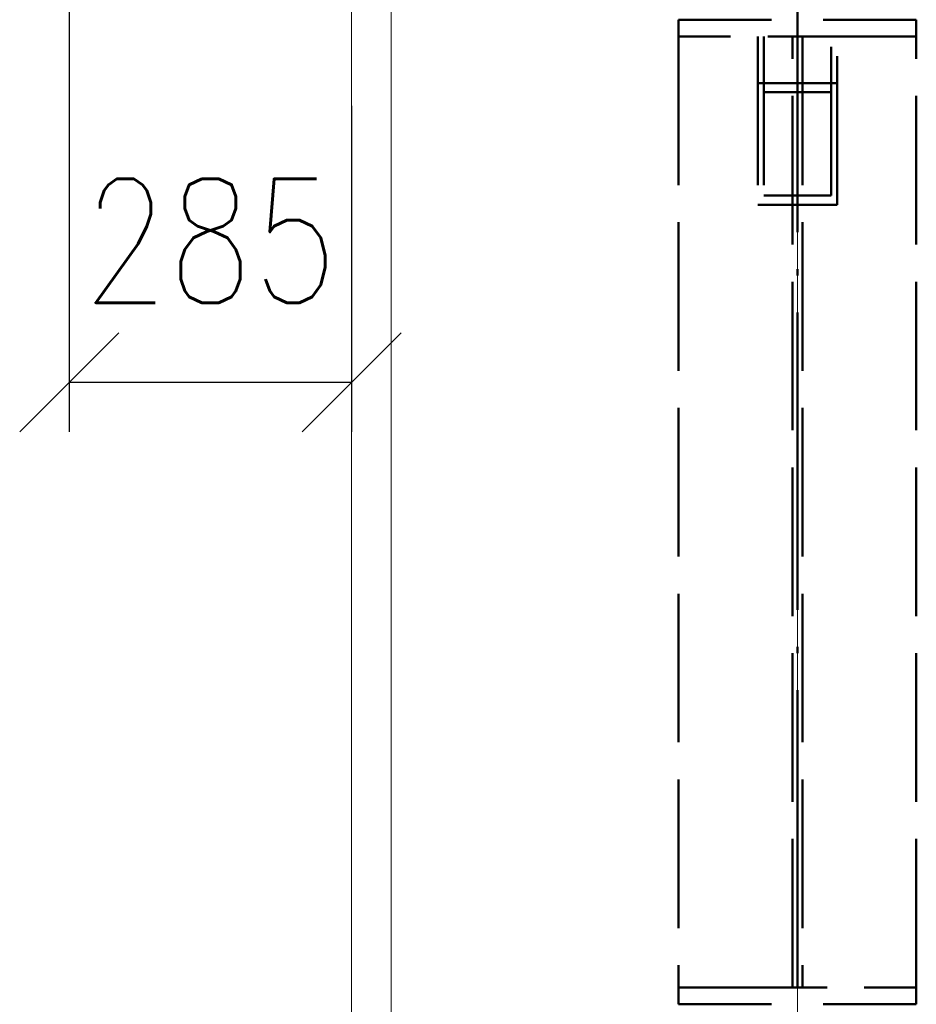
# Paper-space layout 'Layout1' of a CAD drawing. Extents: x -2 to 1243, y -36 to 596.
# Tile 92 of 132: x 913 to 931, y 434 to 454. Entities that reach past the tile are written whole.
import ezdxf

# ---------------------------------------------------------------- set-up
doc = ezdxf.new("R2010")
doc.units = 0
doc.linetypes.add('ACAD_ISO02W100', pattern=[15, 12, -3])
doc.linetypes.add('ACAD_ISO04W100', pattern=[30.5, 24, -3, 0.5, -3])
doc.layers.get('0').update_dxf_attribs({"linetype": 'CONTINUOUS'})
doc.layers.get('DEFPOINTS').update_dxf_attribs({"color": 132, "linetype": 'CONTINUOUS'})
for name, color, linetype, lineweight in [('SS_1.ET-HALA_TaO-SLOUP', 9, 'CONTINUOUS', 13), ('SS_2.ET-HALA_TaO-VESTAVBA_A1÷B2-VAZBA', 200, 'CONTINUOUS', 50), ('SS_KOTY', 3, 'CONTINUOUS', 25)]:
    doc.layers.add(name, color=color, linetype=linetype, lineweight=lineweight)
doc.styles.add('ROMANS', font='romans.shx', dxfattribs={"width": 0.8})
doc.dimstyles.new('A-1_(2.5)_50AS', dxfattribs={"dimtxt": 2.5, "dimasz": 2, "dimexe": 1, "dimexo": 2, "dimgap": 0, "dimtad": 0, "dimdec": 1, "dimlfac": 50, "dimrnd": 1, "dimtxsty": 'ROMANS', "dimblk1": 'OBLIQUE', "dimblk2": 'OBLIQUE', "dimsah": 1, "dimcen": 2, "dimclrd": 256, "dimclre": 256, "dimclrt": 256, "dimadec": 1, "dimazin": 2, "dimtfac": 0.714286, "dimtdec": 1, "dimtmove": 0, "dimatfit": 3, "dimldrblk": 'OPEN', "dimfxl": 1, "dimtvp": 1.142857, "dimtfill": 1, "dimtolj": 1, "dimlwd": -1, "dimlwe": -1, "dimarcsym": 0})

# ---------------------------------------------------------------- blocks, each defined once
blk = doc.blocks.new('_Oblique')
at = {"color": 0, "linetype": 'ByBlock', "lineweight": -2}
blk.add_line((-0.5, -0.5), (0.5, 0.5), dxfattribs=at)
blk = doc.blocks.new('*D78')
at = {"layer": 'DEFPOINTS', "color": 0, "transparency": 16777216}
for p in [(914.082, 459.461, -19923.3), (919.782, 454.161, -19921.2), (919.782, 446.58)]:
    blk.add_point(p, dxfattribs=at)
at = {"layer": 'SS_KOTY', "transparency": 16777216}
for p, q in [((914.082, 457.461), (914.082, 445.58)), ((919.782, 452.161), (919.782, 445.58)), ((914.082, 446.58), (919.782, 446.58))]:
    blk.add_line(p, q, dxfattribs=at)
at = {"layer": 'SS_KOTY', "transparency": 16777216, "xscale": 2, "yscale": 2, "zscale": 2, "rotation": 180}
blk.add_blockref('_Oblique', (914.082, 446.58), dxfattribs=at)
at = {"layer": 'SS_KOTY', "transparency": 16777216, "xscale": 2, "yscale": 2, "zscale": 2}
blk.add_blockref('_Oblique', (919.782, 446.58), dxfattribs=at)
at = {"layer": 'SS_KOTY', "transparency": 16777216, "insert": (916.932, 449.437), "char_height": 2.5, "attachment_point": 5, "style": 'ROMANS', "bg_fill": 3, "box_fill_scale": 1.1, "bg_fill_color": 256, "bg_fill_true_color": 13158600, "bg_fill_transparency": 0}
blk.add_mtext('\\A1;285', dxfattribs=at)
blk = doc.blocks.new('_OPEN')
at = {"color": 0, "linetype": 'ByBlock'}
for p, q in [((-1, 0.1667), (0, 0)), ((0, 0), (-1, -0.1667)), ((0, 0), (-1, 0))]:
    blk.add_line(p, q, dxfattribs=at)

psp = doc.layouts.get("Layout1")

# ---------------------------------------------------------------- linework, layer by layer
at = {"layer": 'SS_1.ET-HALA_TaO-SLOUP', "color": 9, "linetype": 'ACAD_ISO04W100', "ltscale": 0.25}
psp.add_line((928.7822, 317.5608), (928.7822, 544.731), dxfattribs=at)
at = {"layer": 'SS_2.ET-HALA_TaO-VESTAVBA_A1÷B2-VAZBA', "color": 7, "linetype": 'ACAD_ISO04W100', "ltscale": 0.25}
for p, q in [((928.7822, 434.3608), (928.7822, 458.3608)), ((928.7822, 451.3938), (928.7822, 455.9608))]:
    psp.add_line(p, q, dxfattribs=at)
at = {"layer": 'SS_2.ET-HALA_TaO-VESTAVBA_A1÷B2-VAZBA', "color": 3, "linetype": 'ACAD_ISO02W100', "ltscale": 0.25}
for p, q in [((928.2622, 453.9008), (926.3822, 453.9008)), ((926.3822, 453.9008), (926.3822, 453.5608)), ((931.1822, 453.9008), (929.3022, 453.9008)), ((931.1822, 453.5608), (931.1822, 453.9008)), ((931.1822, 453.5608), (926.3822, 453.5608)), ((926.3822, 453.5608), (926.3822, 434.3608)), ((927.9822, 453.5608), (927.9822, 450.1655)), ((928.1022, 453.5608), (928.1022, 450.3498)), ((928.6822, 434.3608), (928.6822, 453.5608)), ((928.8822, 453.5608), (928.8822, 434.3608)), ((929.4622, 450.3498), (929.4622, 453.5608)), ((929.5822, 450.1655), (929.5822, 453.5608)), ((931.1822, 434.3608), (931.1822, 453.5608)), ((927.9822, 452.6221), (929.5822, 452.6221)), ((928.1022, 452.4379), (929.4622, 452.4379)), ((928.1022, 450.3498), (929.4622, 450.3498)), ((927.9822, 450.1655), (929.5822, 450.1655)), ((926.3822, 434.3608), (926.3822, 434.0208)), ((926.3822, 434.3608), (931.1822, 434.3608)), ((931.1822, 434.0208), (931.1822, 434.3608)), ((926.3822, 434.0208), (928.2622, 434.0208)), ((929.3022, 434.0208), (931.1822, 434.0208))]:
    psp.add_line(p, q, dxfattribs=at)

# ---------------------------------------------------------------- dimensions: what is measured, and where the dimension line sits
at = {"layer": 'SS_KOTY'}
dim = psp.add_linear_dim(base=(919.7822, 446.5797), p1=(914.0822, 459.4608, -19923.3), p2=(919.7822, 454.1608, -19921.2), dimstyle='A-1_(2.5)_50AS', dxfattribs=at)
dim.commit()
dim.dimension.update_dxf_attribs({"geometry": '*D78', "text_midpoint": (916.9322, 449.4368)})

# ---------------------------------------------------------------- next in the draw order: linework, layer by layer
at = {"layer": 'SS_1.ET-HALA_TaO-SLOUP', "color": 5, "linetype": 'Continuous', "ltscale": 0.25}
for p, q in [((920.5822, 544.731), (920.5822, 337.5608)), ((919.7822, 337.5608), (919.7822, 469.4608))]:
    psp.add_line(p, q, dxfattribs=at)

doc.saveas('drawing.dxf')
